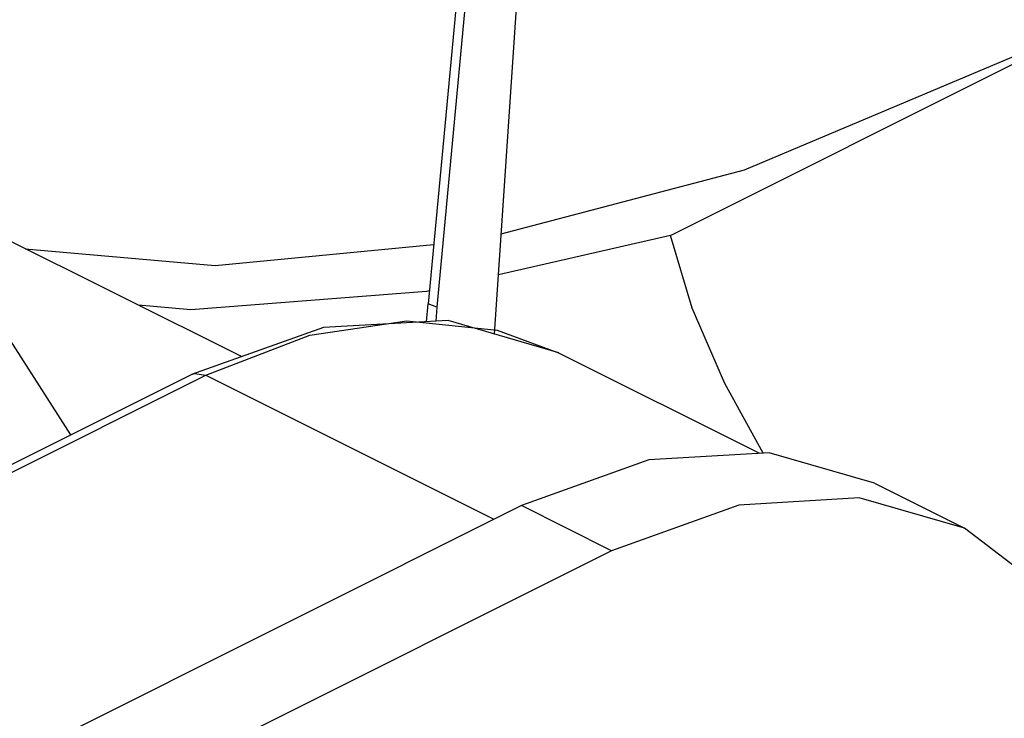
# Paper-space layout '005_EXP_CORICANT_PE_DRAWING_3_1' of a CAD drawing. Header units: millimetres. Extents: x 6 to 413, y 7 to 290.
# Tile 42 of 228: x 213.83 to 214.942, y 55.722 to 56.51. Entities that reach past the tile are written whole.
import ezdxf

# ---------------------------------------------------------------- set-up
doc = ezdxf.new("R2010")
doc.units = ezdxf.units.MM
doc.header["$LTSCALE"] = 23.1
for name, color, linetype in [('000_FAN_TRAY_L_R_SUB_AL_BL18', 7, 'CONTINUOUS'), ('FAN_TRAY_L_R_MP_BL13', 7, 'CONTINUOUS'), ('PF40281BX_Q600_S99_062819_BL41', 7, 'CONTINUOUS')]:
    doc.layers.add(name, color=color, linetype=linetype)

# ---------------------------------------------------------------- blocks, each defined once
blk = doc.blocks.new('FAN_TRAY_L_R_MP_BL13', base_point=(211.5998, 55.8142))
at = {"layer": 'FAN_TRAY_L_R_MP_BL13', "color": 7, "linetype": 'Continuous'}
for p, q in [((214.6764, 56.0217), (214.5404, 56.0135)), ((214.7952, 55.9873), (214.6764, 56.0217)), ((214.5404, 56.0135), (214.3968, 55.962)), ((214.7952, 55.9874), (214.8971, 55.9364)), ((214.3968, 55.962), (213.3403, 55.4338)), ((214.4986, 55.9111), (214.3968, 55.962))]:
    blk.add_line(p, q, dxfattribs=at)
at = {"layer": 'FAN_TRAY_L_R_MP_BL13', "color": 3, "linetype": 'Continuous'}
for p, q in [((214.8971, 55.9364), (214.7782, 55.9708)), ((214.9997, 55.8577), (214.8971, 55.9364)), ((214.4986, 55.9111), (213.4422, 55.3829))]:
    blk.add_line(p, q, dxfattribs=at)
blk.add_lwpolyline([(214.7782, 55.9708), (214.6422, 55.9626), (214.4986, 55.9111)], dxfattribs=at)
blk = doc.blocks.new('000_FAN_TRAY_L_R_SUB_AL_BL18', base_point=(211.2732, 54.3192))
at = {"layer": '000_FAN_TRAY_L_R_SUB_AL_BL18', "color": 7, "linetype": 'Continuous'}
for p, q in [((214.1579, 56.1543), (214.2674, 56.1707)), ((214.3139, 56.1708), (214.1731, 56.163)), ((214.2674, 56.1707), (214.3692, 56.16)), ((214.4388, 56.1344), (214.3139, 56.1708)), ((214.1731, 56.163), (214.0243, 56.1101)), ((214.3692, 56.16), (214.4386, 56.1345)), ((214.0404, 56.1091), (214.1579, 56.1543)), ((214.4386, 56.1345), (214.6655, 56.021)), ((212.9679, 55.5819), (214.0243, 56.1101)), ((212.984, 55.5809), (214.0404, 56.1091)), ((214.0404, 56.1091), (214.3656, 55.9465))]:
    blk.add_line(p, q, dxfattribs=at)
blk.add_lwpolyline([(214.0243, 56.1101), (214.0277, 56.1112), (214.0404, 56.1091)], dxfattribs=at)
blk = doc.blocks.new('PF40281BX_Q600_S99_062819_BL41', base_point=(214.2841, 60.3572))
at = {"layer": 'PF40281BX_Q600_S99_062819_BL41', "color": 7, "linetype": 'Continuous'}
for p, q in [((214.3354, 56.5503), (214.3013, 56.1861)), ((214.5649, 56.2669), (214.9725, 56.4707)), ((214.0805, 56.1301), (213.7246, 56.3076)), ((214.5649, 56.2669), (214.3709, 56.2224)), ((214.2927, 56.2044), (214.2897, 56.2037)), ((214.2897, 56.1694), (214.2913, 56.1899)), ((214.3013, 56.1861), (214.2913, 56.1899)), ((214.3013, 56.1861), (214.3, 56.17))]:
    blk.add_line(p, q, dxfattribs=at)
for points in [[(214.506, 57.5607), (214.4303, 57.2207), (214.3708, 56.892), (214.3259, 56.559), (214.2913, 56.1899)], [(214.3664, 56.1555), (214.3955, 56.591), (214.4595, 57.0518), (214.554, 57.5113)], [(213.6204, 56.5395), (213.7423, 56.2682), (213.8876, 56.0418)], [(214.374, 56.2687), (214.6487, 56.3408), (214.9576, 56.471)], [(214.6696, 56.0213), (214.6265, 56.0998), (214.5894, 56.1847), (214.5649, 56.2669)], [(213.8364, 56.2518), (214.0508, 56.2331), (214.2976, 56.2565)], [(214.2897, 56.2037), (214.0233, 56.183), (213.9642, 56.1881)]]:
    blk.add_lwpolyline(points, dxfattribs=at)

psp = doc.layouts.new('005_EXP_CORICANT_PE_DRAWING_3_1')

# ---------------------------------------------------------------- block references
at = {"layer": '000_FAN_TRAY_L_R_SUB_AL_BL18'}
psp.add_blockref('000_FAN_TRAY_L_R_SUB_AL_BL18', (211.2732, 54.3192), dxfattribs=at)
at = {"layer": 'FAN_TRAY_L_R_MP_BL13'}
psp.add_blockref('FAN_TRAY_L_R_MP_BL13', (211.5998, 55.8142), dxfattribs=at)
at = {"layer": 'PF40281BX_Q600_S99_062819_BL41'}
psp.add_blockref('PF40281BX_Q600_S99_062819_BL41', (214.2841, 60.3572), dxfattribs=at)

doc.saveas('drawing.dxf')
